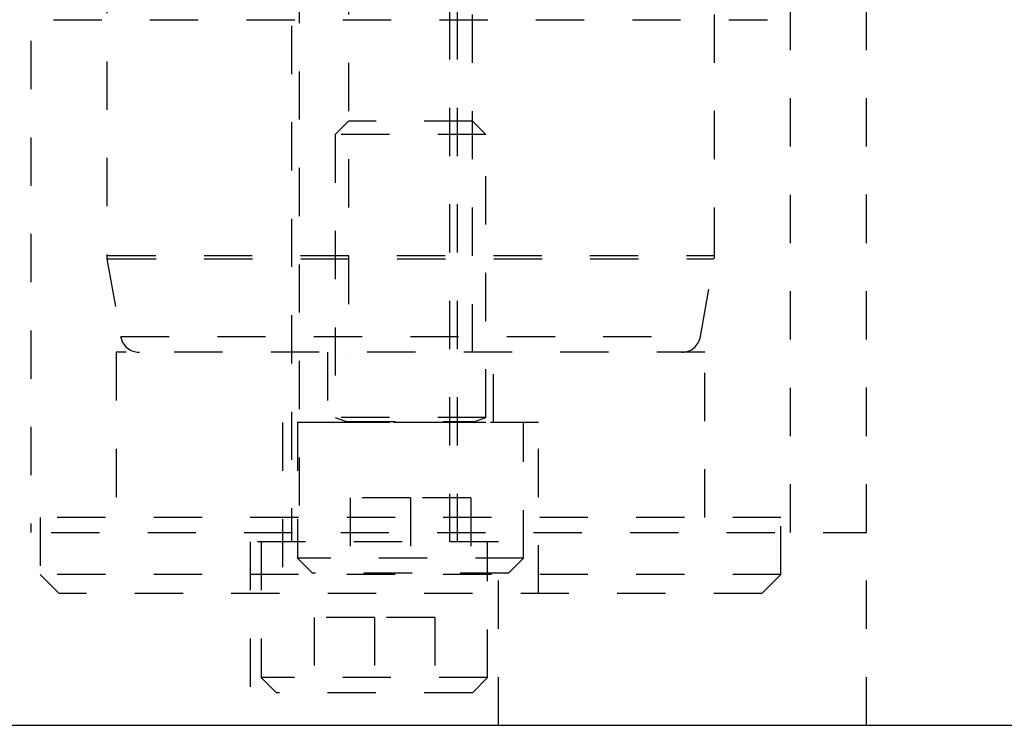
# Model space of a CAD drawing. Header units: inches. Extents: x 1880 to 2363, y -453 to -54.
# Tile 122 of 256: x 1920.02 to 1922.06, y -452.5 to -451.04. Entities that reach past the tile are written whole.
import ezdxf

# ---------------------------------------------------------------- set-up
doc = ezdxf.new("R2010")
doc.units = ezdxf.units.IN
doc.header["$LTSCALE"] = 0.5
doc.header["$MEASUREMENT"] = 0
doc.linetypes.add('HIDDEN', pattern=[0.225, 0.15, -0.075])
doc.layers.add('SID-M-H', color=4, linetype='HIDDEN')
doc.layers.add('SID-M-S', color=105, linetype='Continuous')

msp = doc.modelspace()

# ---------------------------------------------------------------- linework, layer by layer
at = {"layer": 'SID-M-H'}
for p, q in [((1920.1975, -448.12807), (1920.1975, -451.53057)), ((1921.45734, -451.53057), (1921.45734, -448.12807)), ((1920.04002, -448.28555), (1920.04002, -452.10445)), ((1921.61482, -452.10445), (1921.61482, -448.28555)), ((1920.58042, -450.25405), (1920.58042, -452.12405)), ((1920.92442, -452.12405), (1920.92442, -450.25405)), ((1921.7723, -452.10445), (1921.7723, -450.25405)), ((1921.7723, -452.50405), (1921.7723, -450.25405)), ((1920.69892, -450.73087), (1920.69892, -451.73087)), ((1920.95592, -451.73087), (1920.95592, -450.73087)), ((1920.59617, -450.74866), (1920.59617, -452.12405)), ((1920.90867, -452.12405), (1920.90867, -450.74866)), ((1920.08727, -451.04146), (1921.56758, -451.04146)), ((1920.69892, -451.25153), (1920.67117, -451.27928)), ((1920.95592, -451.25153), (1920.69892, -451.25153)), ((1920.98367, -451.27928), (1920.95592, -451.25153)), ((1920.98367, -451.27928), (1920.67117, -451.27928)), ((1920.67117, -451.27928), (1920.67117, -451.86604)), ((1920.98367, -451.86604), (1920.98367, -451.27928)), ((1920.19926, -451.53057), (1921.45558, -451.53057)), ((1920.1981, -451.53741), (1920.22647, -451.69833)), ((1920.19986, -451.53741), (1921.45499, -451.53741)), ((1921.42837, -451.69833), (1921.45675, -451.53741)), ((1920.22692, -451.69833), (1921.42793, -451.69833)), ((1921.43766, -451.73087), (1920.21719, -451.73087)), ((1920.21719, -451.73087), (1920.21719, -452.07338)), ((1920.65542, -451.73087), (1920.65542, -451.87653)), ((1920.99942, -451.87653), (1920.99942, -451.73087)), ((1921.43766, -452.07338), (1921.43766, -451.73087)), ((1921.09292, -451.87653), (1920.56192, -451.87653)), ((1920.56192, -451.87653), (1920.56192, -452.23087)), ((1920.59305, -451.87653), (1920.59305, -452.15778)), ((1920.98367, -451.86604), (1920.67117, -451.86604)), ((1920.67117, -451.86604), (1920.69473, -451.87461)), ((1920.98367, -451.87614), (1920.67117, -451.87614)), ((1920.67117, -451.87614), (1920.67117, -451.87653)), ((1920.69518, -451.87461), (1920.95967, -451.87461)), ((1920.96012, -451.87461), (1920.98367, -451.86604)), ((1920.98367, -451.87653), (1920.98367, -451.87614)), ((1921.0618, -452.15778), (1921.0618, -451.87653)), ((1921.09292, -452.23087), (1921.09292, -451.87653)), ((1920.82742, -452.03278), (1920.70242, -452.03278)), ((1920.70242, -452.03278), (1920.70242, -452.18903)), ((1920.82742, -452.03278), (1920.82742, -452.18903)), ((1920.95242, -452.03278), (1920.82742, -452.03278)), ((1920.95242, -452.03278), (1920.95242, -452.18903)), ((1921.59514, -452.07338), (1920.05971, -452.07338)), ((1920.05971, -452.07338), (1920.05971, -452.1915)), ((1921.59514, -452.1915), (1921.59514, -452.07338)), ((1919.88254, -452.10445), (1921.7723, -452.10445)), ((1921.00992, -452.12405), (1920.49492, -452.12405)), ((1920.49492, -452.12405), (1920.49492, -452.50405)), ((1920.51805, -452.12405), (1920.51805, -452.4053)), ((1920.9868, -452.4053), (1920.9868, -452.12405)), ((1921.00992, -452.50405), (1921.00992, -452.12405)), ((1921.0618, -452.15778), (1920.59305, -452.15778)), ((1920.59305, -452.15778), (1920.6243, -452.18903)), ((1921.03055, -452.18903), (1921.0618, -452.15778)), ((1921.59514, -452.1915), (1920.05971, -452.1915)), ((1920.05971, -452.1915), (1920.09908, -452.23087)), ((1921.03055, -452.18903), (1920.6243, -452.18903)), ((1921.55577, -452.23087), (1921.59514, -452.1915)), ((1921.55577, -452.23087), (1920.09908, -452.23087)), ((1920.75242, -452.2803), (1920.62742, -452.2803)), ((1920.62742, -452.2803), (1920.62742, -452.43655)), ((1920.87742, -452.2803), (1920.75242, -452.2803)), ((1920.75242, -452.2803), (1920.75242, -452.43655)), ((1920.87742, -452.2803), (1920.87742, -452.43655)), ((1920.9868, -452.4053), (1920.51805, -452.4053)), ((1920.51805, -452.4053), (1920.5493, -452.43655)), ((1920.95555, -452.43655), (1920.9868, -452.4053)), ((1920.95555, -452.43655), (1920.5493, -452.43655))]:
    msp.add_line(p, q, dxfattribs=at)
for centre, radius, start, end in [((1920.23687, -451.53057), 0.03937, 180, 190), ((1921.41797, -451.53057), 0.03937, 350, 0), ((1920.26525, -451.6915), 0.03937, 190, 270), ((1921.3896, -451.6915), 0.03937, 270, 350), ((1920.69446, -451.87535), 0.000787, 270, 70), ((1920.96039, -451.87535), 0.000787, 110, 270)]:
    msp.add_arc(centre, radius, start, end, dxfattribs=at)
at = {"layer": 'SID-M-S'}
msp.add_line((1918.82742, -452.50405), (1932.82742, -452.50405), dxfattribs=at)

doc.saveas('drawing.dxf')
